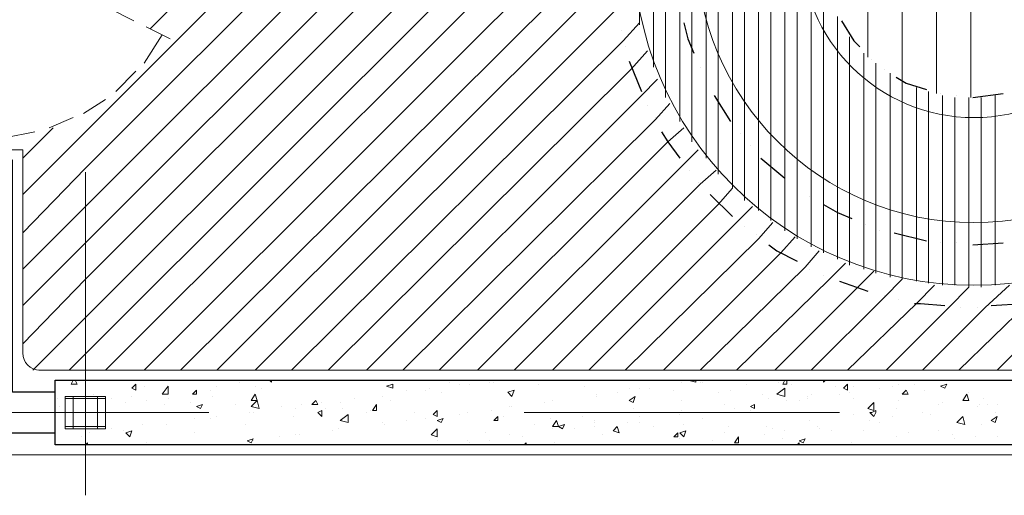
# Model space of a CAD drawing. Header units: metres. Extents: x 5.7 to 89.8, y 4 to 63.5.
# Tile 20 of 45: x 49.3 to 54, y 19.8 to 22.1. Entities that reach past the tile are written whole.
import ezdxf

# ---------------------------------------------------------------- set-up
doc = ezdxf.new("R2010")
doc.units = ezdxf.units.M
doc.header["$MEASUREMENT"] = 0
for name, color, linetype in [('PDF10_ax', 7, 'Continuous'), ('PDF10_column', 7, 'Continuous'), ('PDF10_halozen', 7, 'Continuous'), ('PDF10_hatch-plan', 7, 'Continuous'), ('PDF10_khatchin', 7, 'Continuous'), ('PDF10_Layer5', 7, 'Continuous'), ('PDF10_saghf kazeb', 7, 'Continuous'), ('PDF10_shear wall', 7, 'Continuous'), ('PDF10_wall', 7, 'Continuous')]:
    doc.layers.add(name, color=color, linetype=linetype)

msp = doc.modelspace()

# ---------------------------------------------------------------- linework, layer by layer
at = {"layer": 'PDF10_ax', "lineweight": 9}
for points in [[(49.5846, 21.3588), (49.5846, 19.8178)], [(48.6697, 20.2127), (50.1721, 20.2127)], [(50.9234, 20.2127), (50.9234, 20.2127)], [(51.6746, 20.2127), (53.1771, 20.2127)], [(53.9187, 20.2127), (53.9187, 20.2127)]]:
    msp.add_lwpolyline(points, dxfattribs=at)
at = {"layer": 'PDF10_column', "lineweight": 18}
for points in [[(49.4883, 20.2897), (49.6809, 20.2897), (49.6809, 20.1356), (49.4883, 20.1356)], [(49.5268, 20.1453), (49.4883, 20.1453), (49.5654, 20.1453), (49.5268, 20.1453), (49.5268, 20.2801), (49.5654, 20.2801), (49.4883, 20.2801), (49.5268, 20.2801)], [(49.6424, 20.2801), (49.5268, 20.2801), (49.5268, 20.2897), (49.6424, 20.2897)], [(49.6424, 20.1453), (49.6039, 20.1453), (49.6809, 20.1453), (49.6424, 20.1453), (49.6424, 20.2801), (49.6809, 20.2801), (49.6039, 20.2801), (49.6424, 20.2801)], [(49.6424, 20.1356), (49.5268, 20.1356), (49.5268, 20.1453), (49.6424, 20.1453)]]:
    msp.add_lwpolyline(points, close=True, dxfattribs=at)
at = {"layer": 'PDF10_halozen', "lineweight": 25}
for points in [[(52.4355, 22.0715), (52.4547, 21.9945), (52.4836, 21.927)], [(53.1867, 22.0811), (53.2445, 21.9848), (53.2734, 21.9559)], [(52.1369, 22.033), (52.1369, 22.033)], [(52.1562, 21.9559), (52.1562, 21.9559)], [(52.1754, 21.8885), (52.2332, 21.744)], [(52.5125, 21.8596), (52.5125, 21.8596)], [(53.3312, 21.8981), (53.3312, 21.8981)], [(53.389, 21.85), (53.389, 21.85)], [(53.4467, 21.8115), (53.4949, 21.7826), (53.5912, 21.7537)], [(52.5414, 21.7922), (52.5414, 21.7922)], [(52.5799, 21.7248), (52.657, 21.5996)], [(53.6586, 21.7344), (53.6586, 21.7344)], [(53.7357, 21.7248), (53.7357, 21.7248)], [(53.8127, 21.7151), (53.9572, 21.7344)], [(52.2621, 21.6766), (52.2621, 21.6766)], [(52.3006, 21.6188), (52.3006, 21.6188)], [(52.3295, 21.5514), (52.3584, 21.5033), (52.4162, 21.4262)], [(52.7051, 21.5418), (52.7051, 21.5418)], [(52.7533, 21.484), (52.7533, 21.484)], [(52.8014, 21.4262), (52.917, 21.3299)], [(52.4644, 21.3684), (52.4644, 21.3684)], [(52.5029, 21.3106), (52.5029, 21.3106)], [(52.5607, 21.2528), (52.6666, 21.1469)], [(52.9748, 21.2817), (52.9748, 21.2817)], [(53.0326, 21.2432), (53.0326, 21.2432)], [(53.1, 21.2047), (53.1674, 21.1662), (53.2349, 21.1373)], [(53.3023, 21.1084), (53.3023, 21.1084)], [(52.7244, 21.0987), (52.7244, 21.0987)], [(52.7822, 21.0602), (52.7822, 21.0602)], [(53.3697, 21.0795), (53.3697, 21.0795)], [(53.4371, 21.0699), (53.5912, 21.0313)], [(53.6586, 21.0217), (53.6586, 21.0217)], [(53.7357, 21.0217), (53.7357, 21.0217)], [(53.8127, 21.0121), (53.9572, 21.0217)], [(52.84, 21.0121), (52.8785, 20.9832), (52.9748, 20.935)], [(53.0326, 20.8965), (53.0326, 20.8965)], [(53.1, 20.8676), (53.1, 20.8676)], [(53.1771, 20.8387), (53.3119, 20.7906)], [(53.389, 20.7713), (53.389, 20.7713)], [(53.4564, 20.752), (53.4564, 20.752)], [(53.5334, 20.7328), (53.5623, 20.7328), (53.6779, 20.7231)], [(53.8994, 20.7231), (54.0535, 20.7328)], [(53.7549, 20.7135), (53.7549, 20.7135)], [(53.832, 20.7135), (53.832, 20.7135)]]:
    msp.add_lwpolyline(points, dxfattribs=at)
at = {"layer": 'PDF10_hatch-plan', "lineweight": 18}
for points in [[(49.2861, 21.2528), (49.5846, 21.5514), (52.6473, 24.6141)], [(49.2861, 21.0699), (49.5846, 21.3781), (52.8207, 24.6141)], [(49.2861, 20.8965), (49.5846, 21.1951), (53.0037, 24.6141)], [(49.2861, 20.7231), (49.5846, 21.0217), (53.1771, 24.6141)], [(49.2861, 20.5401), (49.5846, 20.8483), (53.3504, 24.6141)], [(49.3342, 20.4149), (49.5846, 20.6653), (53.5334, 24.6141)], [(53.0422, 20.4149), (53.389, 20.7617), (53.4756, 20.8483), (53.4756, 21.0506), (53.4756, 21.1565), (53.4756, 21.6863), (53.4756, 21.7922), (53.4756, 23.0828), (53.4756, 23.1887), (53.4756, 23.7184), (53.4756, 23.8244), (53.4756, 24.0266), (53.6008, 24.1518), (54.0631, 24.6141)], [(52.9748, 21.041), (52.9748, 21.2817), (52.9748, 21.4069), (52.9748, 23.468), (52.9748, 23.5932), (52.9748, 23.834)], [(53.0422, 21.0024), (53.0422, 21.2336), (53.0422, 21.3588), (53.0422, 22.1389), (53.0422, 22.7361), (53.0422, 23.5162), (53.0422, 23.6414), (53.0422, 23.8725)], [(52.917, 21.0795), (52.917, 21.3299), (52.917, 21.4551), (52.917, 23.4199), (52.917, 23.5451), (52.917, 23.7955)], [(52.8496, 21.1276), (52.8496, 21.3781), (52.8496, 21.5225), (52.8496, 23.3524), (52.8496, 23.4969), (52.8496, 23.7473)], [(52.7918, 21.1758), (52.7918, 21.4455), (52.7918, 21.5899), (52.7918, 23.285), (52.7918, 23.4295), (52.7918, 23.6992)], [(52.7244, 21.224), (52.7244, 21.5129), (52.7244, 21.6766), (52.7244, 23.208), (52.7244, 23.3621), (52.7244, 23.651)], [(51.8094, 20.4149), (52.5992, 21.2047), (52.6666, 21.2817), (52.6666, 21.5899), (52.6666, 21.7729), (52.6666, 23.102), (52.6666, 23.285), (52.6666, 23.5932)], [(49.8928, 22.0426), (51.4242, 23.5643)], [(52.5992, 21.3492), (52.5992, 21.6766), (52.5992, 21.8885), (52.5992, 22.9865), (52.5992, 23.1984), (52.5992, 23.5258)], [(49.5076, 20.4149), (49.5846, 20.492), (52.2332, 23.1406), (52.5221, 23.4199)], [(52.5414, 21.4262), (52.5414, 21.7922), (52.5414, 22.0522), (52.5414, 22.8227), (52.5414, 23.0828), (52.5414, 23.4488)], [(52.474, 21.5033), (52.474, 21.927), (52.474, 22.9479), (52.474, 23.3717)], [(52.4162, 21.5996), (52.4162, 22.1389), (52.4162, 22.7361), (52.4162, 23.2754)], [(52.3488, 21.7151), (52.3488, 23.1598)], [(53.6394, 21.7344), (53.6394, 23.1406)], [(53.8031, 21.7151), (53.8031, 23.1598)], [(49.6809, 20.4149), (52.1369, 22.8709), (52.291, 23.025)], [(52.291, 21.8596), (52.291, 23.0154)], [(53.3119, 21.9078), (53.3119, 22.9672)], [(52.2236, 22.0619), (52.2236, 22.8131)], [(49.8639, 20.4149), (52.0984, 22.6494), (52.2236, 22.7746)], [(50.0373, 20.4149), (52.0887, 22.4567), (52.1851, 22.5627)], [(50.2107, 20.4149), (52.0887, 22.293), (52.1851, 22.3797)], [(53.1, 20.9735), (53.1, 21.2047), (53.1, 21.3203), (53.1, 22.0137), (53.1, 22.2738)], [(50.3936, 20.4149), (52.108, 22.1293), (52.1947, 22.2256)], [(53.1674, 20.9446), (53.1674, 21.1662), (53.1674, 21.2817), (53.1674, 21.9174), (53.1674, 22.1004)], [(50.567, 20.4149), (52.1465, 21.9848), (52.2236, 22.0715)], [(53.2252, 20.9158), (53.2252, 21.1373), (53.2252, 21.2432), (53.2252, 21.85), (53.2252, 22.0041)], [(50.7404, 20.4149), (52.1851, 21.85), (52.2621, 21.9367)], [(53.2926, 20.8965), (53.2926, 21.1084), (53.2926, 21.2143), (53.2926, 21.7922), (53.2926, 21.927)], [(53.3504, 20.8772), (53.3504, 21.0891), (53.3504, 21.1951), (53.3504, 21.7537), (53.3504, 21.8789)], [(53.4178, 20.858), (53.4178, 21.0699), (53.4178, 21.1758), (53.4178, 21.7151), (53.4178, 21.8307)], [(50.9234, 20.4149), (52.2332, 21.7248), (52.3103, 21.8018)], [(53.5431, 20.8387), (53.5431, 21.041), (53.5431, 21.1373), (53.5431, 21.6574), (53.5431, 21.7633)], [(53.6008, 20.8291), (53.6008, 21.0313), (53.6008, 21.1276), (53.6008, 21.6381), (53.6008, 21.744)], [(53.6683, 20.8194), (53.6683, 21.0217), (53.6683, 21.118), (53.6683, 21.6285), (53.6683, 21.7248)], [(53.9187, 20.8194), (53.9187, 21.0121), (53.9187, 21.118), (53.9187, 21.6188), (53.9187, 21.7248)], [(51.0967, 20.4149), (52.3006, 21.6092), (52.368, 21.6863)], [(53.3986, 20.4149), (53.6972, 20.7135), (53.7935, 20.8098), (53.7935, 21.0121), (53.7935, 21.1084), (53.7935, 21.6092), (53.7935, 21.7151)], [(53.726, 20.8194), (53.726, 21.0121), (53.726, 21.118), (53.726, 21.6188), (53.726, 21.7151)], [(53.8512, 20.8098), (53.8512, 21.0121), (53.8512, 21.118), (53.8512, 21.6092), (53.8512, 21.7151)], [(49.2861, 21.4262), (49.4305, 21.5707)], [(51.2701, 20.4149), (52.3584, 21.5033), (52.4355, 21.5707)], [(51.4531, 20.4149), (52.4355, 21.3973), (52.5029, 21.4647)], [(51.6264, 20.4149), (52.5125, 21.301), (52.5896, 21.3684)], [(51.9828, 20.4149), (52.6955, 21.1276), (52.7629, 21.1951)], [(52.1562, 20.4149), (52.7918, 21.041), (52.8592, 21.118)], [(52.3392, 20.4149), (52.8978, 20.9735), (52.9652, 21.0506)], [(52.5125, 20.4149), (53.0133, 20.9061), (53.0808, 20.9832)], [(52.6859, 20.4149), (53.1289, 20.8483), (53.206, 20.9254)], [(53.9283, 20.4149), (54.2943, 20.7809), (54.4676, 20.9543)], [(52.8689, 20.4149), (53.2541, 20.8002), (53.3408, 20.8869)], [(53.7453, 20.4149), (54.0728, 20.7328), (54.198, 20.858)], [(53.2156, 20.4149), (53.5431, 20.7328), (53.6297, 20.8194)], [(53.5719, 20.4149), (53.8705, 20.7135), (53.9861, 20.8194)], [(49.5365, 20.3668), (49.5461, 20.3475), (49.5172, 20.3475), (49.5268, 20.3668)], [(50.3166, 20.3571), (50.3166, 20.3571)], [(50.4611, 20.3668), (50.4707, 20.3571), (50.4707, 20.3668)], [(51.3182, 20.3571), (51.3182, 20.3571)], [(51.5109, 20.3571), (51.5109, 20.3571)], [(51.5301, 20.3571), (51.5301, 20.3571)], [(52.4258, 20.3571), (52.4258, 20.3571)], [(52.4547, 20.3668), (52.4547, 20.3668)], [(52.4547, 20.3668), (52.4933, 20.3571), (52.4933, 20.3668)], [(52.5125, 20.3571), (52.5125, 20.3571)], [(52.5221, 20.3571), (52.5221, 20.3571)], [(52.8881, 20.3571), (52.8881, 20.3571)], [(52.9267, 20.3668), (52.9267, 20.3475), (52.9074, 20.3475), (52.917, 20.3668)], [(53.1, 20.3668), (53.1, 20.3571), (53.1096, 20.3668)], [(53.4564, 20.3668), (53.4564, 20.3668)], [(49.8639, 20.3379), (49.8639, 20.3379)], [(50.1818, 20.3186), (50.1818, 20.3186)], [(50.2107, 20.3379), (50.2107, 20.3379)], [(50.3936, 20.3379), (50.3936, 20.3379)], [(50.4225, 20.3283), (50.4225, 20.3283)], [(51.116, 20.3186), (51.116, 20.3186)], [(51.2027, 20.3186), (51.2027, 20.3186)], [(51.2219, 20.3283), (51.2219, 20.3283)], [(51.3664, 20.3475), (51.3664, 20.3475)], [(51.4146, 20.3475), (51.4146, 20.3475)], [(51.742, 20.3475), (51.742, 20.3475)], [(51.9635, 20.3379), (51.9635, 20.3379)], [(52.1754, 20.3283), (52.1754, 20.3283)], [(52.2236, 20.3283), (52.2236, 20.3283)], [(52.2717, 20.3283), (52.2717, 20.3283)], [(52.3873, 20.3186), (52.3873, 20.3186)], [(52.657, 20.3186), (52.657, 20.3186)], [(52.734, 20.3475), (52.734, 20.3475)], [(52.9459, 20.3475), (52.9459, 20.3475)], [(53.1578, 20.3379), (53.1578, 20.3379)], [(53.2445, 20.3379), (53.2445, 20.3379)], [(53.3697, 20.3283), (53.3697, 20.3283)], [(53.4275, 20.3379), (53.4275, 20.3379)], [(53.4564, 20.3475), (53.4564, 20.3475)], [(53.5334, 20.3475), (53.5334, 20.3475)], [(53.5816, 20.3186), (53.5816, 20.3186)], [(49.4498, 20.2801), (49.4498, 20.2801)], [(49.6232, 20.2994), (49.6232, 20.2994)], [(49.7098, 20.2801), (49.7098, 20.2801)], [(49.8061, 20.2897), (49.8061, 20.2897)], [(49.8736, 20.2705), (49.8736, 20.2705)], [(49.9602, 20.309), (49.9602, 20.309)], [(49.9795, 20.2801), (49.9795, 20.2801)], [(50.1914, 20.2897), (50.1914, 20.2897)], [(50.8656, 20.2801), (50.8656, 20.2801)], [(51.0004, 20.2897), (51.0004, 20.2897)], [(51.0389, 20.2705), (51.0389, 20.2705)], [(51.2797, 20.309), (51.2797, 20.309)], [(51.8094, 20.2705), (51.8094, 20.2705)], [(52.0213, 20.2994), (52.0213, 20.2994)], [(52.0213, 20.2897), (52.0213, 20.2897)], [(52.1176, 20.309), (52.1176, 20.309)], [(52.4258, 20.2705), (52.4258, 20.2705)], [(52.5992, 20.309), (52.5992, 20.309)], [(52.8111, 20.2994), (52.8111, 20.2994)], [(52.84, 20.2801), (52.84, 20.2801)], [(52.9267, 20.2705), (52.9267, 20.2705)], [(52.9844, 20.2705), (52.9844, 20.2705)], [(53.023, 20.2897), (53.023, 20.2897)], [(53.023, 20.2801), (53.023, 20.2801)], [(53.0422, 20.2994), (53.0422, 20.2994)], [(53.1771, 20.2994), (53.1771, 20.2994)], [(53.2252, 20.309), (53.2252, 20.309)], [(53.2445, 20.2801), (53.2445, 20.2801)], [(53.4564, 20.2705), (53.4564, 20.2705)], [(53.7935, 20.309), (53.7935, 20.309)], [(53.8609, 20.2801), (53.8609, 20.2801)], [(49.4594, 20.2416), (49.4594, 20.2416)], [(49.7773, 20.2608), (49.7773, 20.2608)], [(49.9602, 20.2512), (49.9602, 20.2512)], [(50.0855, 20.2608), (50.0855, 20.2608)], [(50.2973, 20.2512), (50.2973, 20.2512)], [(50.5189, 20.2416), (50.5189, 20.2416)], [(50.5863, 20.2319), (50.5863, 20.2319)], [(50.6152, 20.2512), (50.6152, 20.2512)], [(50.7115, 20.2608), (50.7115, 20.2608)], [(50.7307, 20.2319), (50.7307, 20.2319)], [(50.7982, 20.2608), (50.7982, 20.2608)], [(50.8078, 20.2319), (50.8078, 20.2319)], [(50.9426, 20.2223), (50.9426, 20.2223)], [(51.5205, 20.2223), (51.5205, 20.2223)], [(51.6072, 20.2416), (51.6072, 20.2416)], [(51.6168, 20.2416), (51.6168, 20.2416)], [(51.7709, 20.2608), (51.7709, 20.2608)], [(52.1947, 20.2319), (52.1947, 20.2319)], [(52.4258, 20.2223), (52.4258, 20.2223)], [(52.6281, 20.2512), (52.6281, 20.2512)], [(52.6762, 20.2319), (52.6762, 20.2319)], [(52.7533, 20.2223), (52.7533, 20.2223)], [(53.4467, 20.2319), (53.4467, 20.2319)], [(53.649, 20.2512), (53.649, 20.2512)], [(53.6683, 20.2608), (53.6683, 20.2608)], [(53.832, 20.2416), (53.832, 20.2416)], [(53.8416, 20.2512), (53.8416, 20.2512)], [(53.8801, 20.2512), (53.8801, 20.2512)], [(53.9283, 20.2512), (53.9283, 20.2512)], [(49.7195, 20.2127), (49.7195, 20.2127)], [(50.1047, 20.1838), (50.1047, 20.1838)], [(50.1818, 20.1838), (50.1818, 20.1838)], [(50.2107, 20.1934), (50.2107, 20.1934)], [(50.3648, 20.2127), (50.3648, 20.2127)], [(50.384, 20.2127), (50.384, 20.2127)], [(50.5766, 20.1934), (50.5766, 20.1934)], [(50.6922, 20.2127), (50.6922, 20.2127)], [(51.116, 20.1742), (51.116, 20.1742)], [(51.1545, 20.2127), (51.1545, 20.2127)], [(51.2027, 20.1838), (51.2027, 20.1838)], [(51.2605, 20.1934), (51.2605, 20.1934)], [(51.3664, 20.203), (51.3664, 20.203)], [(51.4049, 20.2127), (51.4049, 20.2127)], [(51.5783, 20.1934), (51.5783, 20.1934)], [(51.7998, 20.1838), (51.7998, 20.1838)], [(51.9539, 20.1934), (51.9539, 20.1934)], [(52.0117, 20.1742), (52.0117, 20.1742)], [(52.2236, 20.1934), (52.2236, 20.1934)], [(52.4162, 20.203), (52.4162, 20.203)], [(52.5221, 20.2127), (52.5221, 20.2127)], [(52.5221, 20.1838), (52.5221, 20.1838)], [(53.0326, 20.1742), (53.0326, 20.1742)], [(53.2445, 20.203), (53.2445, 20.203)], [(53.3215, 20.1742), (53.3215, 20.1742)], [(53.4275, 20.1934), (53.4275, 20.1934)], [(53.5719, 20.2127), (53.5719, 20.2127)], [(53.6105, 20.203), (53.6105, 20.203)], [(49.7098, 20.1356), (49.7098, 20.1356)], [(49.7676, 20.126), (49.7676, 20.126)], [(49.8543, 20.1549), (49.8543, 20.1549)], [(49.9699, 20.1549), (49.9699, 20.1549)], [(50.3455, 20.1549), (50.3455, 20.1549)], [(50.7596, 20.126), (50.7596, 20.126)], [(50.7885, 20.1356), (50.7885, 20.1356)], [(51.0004, 20.1645), (51.0004, 20.1645)], [(51.01, 20.1549), (51.01, 20.1549)], [(51.7228, 20.1549), (51.7228, 20.1549)], [(51.8094, 20.1356), (51.8094, 20.1356)], [(51.9154, 20.1356), (51.9154, 20.1356)], [(52.0117, 20.1645), (52.0117, 20.1645)], [(52.0117, 20.1453), (52.0117, 20.1453)], [(52.1658, 20.1645), (52.1658, 20.1645)], [(52.2236, 20.1645), (52.2236, 20.1645)], [(52.291, 20.1453), (52.291, 20.1453)], [(52.4355, 20.1549), (52.4355, 20.1549)], [(52.6473, 20.1453), (52.6473, 20.1453)], [(52.8303, 20.1453), (52.8303, 20.1453)], [(52.8592, 20.1356), (52.8592, 20.1356)], [(52.917, 20.126), (52.917, 20.126)], [(53.0711, 20.1453), (53.0711, 20.1453)], [(53.0808, 20.1356), (53.0808, 20.1356)], [(53.1385, 20.126), (53.1385, 20.126)], [(53.2926, 20.126), (53.2926, 20.126)], [(53.3697, 20.1645), (53.3697, 20.1645)], [(53.649, 20.126), (53.649, 20.126)], [(53.8512, 20.1549), (53.8512, 20.1549)], [(49.5654, 20.0971), (49.5654, 20.0971)], [(49.6039, 20.1164), (49.6039, 20.1164)], [(50.1047, 20.1164), (50.1047, 20.1164)], [(50.384, 20.0778), (50.384, 20.0778)], [(50.5092, 20.0971), (50.5092, 20.0971)], [(50.5863, 20.1067), (50.5863, 20.1067)], [(50.6055, 20.1067), (50.6055, 20.1067)], [(51.2605, 20.0778), (51.2605, 20.0778)], [(51.4049, 20.0778), (51.4049, 20.0778)], [(51.4916, 20.1164), (51.4916, 20.1164)], [(51.5109, 20.0778), (51.5109, 20.0778)], [(51.6072, 20.1067), (51.6072, 20.1067)], [(51.665, 20.0971), (51.665, 20.0971)], [(52.0502, 20.1067), (52.0502, 20.1067)], [(52.4162, 20.0875), (52.4162, 20.0875)], [(52.5703, 20.0778), (52.5703, 20.0778)], [(52.6281, 20.1164), (52.6281, 20.1164)], [(52.8207, 20.1067), (52.8207, 20.1067)], [(52.9074, 20.0875), (52.9074, 20.0875)], [(53.4467, 20.0971), (53.4467, 20.0971)], [(53.5045, 20.1164), (53.5045, 20.1164)], [(53.7164, 20.1067), (53.7164, 20.1067)], [(53.726, 20.0875), (53.726, 20.0875)], [(53.8224, 20.0971), (53.8224, 20.0971)], [(53.9283, 20.0971), (53.9283, 20.0971)], [(49.5846, 20.0586), (49.5943, 20.0682), (49.5943, 20.0586)], [(49.5846, 20.0682), (49.5846, 20.0682)], [(49.8736, 20.0682), (49.8736, 20.0682)], [(51.4146, 20.0682), (51.4146, 20.0682)], [(51.6746, 20.0586), (51.6842, 20.0682), (51.6842, 20.0586)], [(51.8191, 20.0682), (51.8191, 20.0682)], [(52.9748, 20.0586), (52.9844, 20.0682), (52.9844, 20.0586)], [(53.2349, 20.0682), (53.2349, 20.0682)]]:
    msp.add_lwpolyline(points, dxfattribs=at)
for points in [[(49.8254, 20.3475), (49.8254, 20.3186), (49.8061, 20.3283)], [(49.9795, 20.2994), (49.9506, 20.2994), (49.9795, 20.3379)], [(50.1143, 20.3186), (50.1143, 20.2994), (50.0951, 20.2994)], [(51.0486, 20.3475), (51.0486, 20.3283), (51.0197, 20.3379)], [(51.6264, 20.3186), (51.6168, 20.2897), (51.5975, 20.309)], [(52.917, 20.2897), (52.8785, 20.2994), (52.917, 20.3283)], [(53.2156, 20.3475), (53.2156, 20.3186), (53.1963, 20.3283)], [(53.4949, 20.3186), (53.5045, 20.2994), (53.4756, 20.2994)], [(53.6875, 20.3475), (53.6779, 20.3283), (53.6586, 20.3379)], [(50.3936, 20.2994), (50.4033, 20.2705), (50.3744, 20.2705)], [(50.4129, 20.2319), (50.3744, 20.2416), (50.4033, 20.2705)], [(50.6826, 20.2705), (50.6922, 20.2512), (50.6633, 20.2512)], [(52.2043, 20.2897), (52.1947, 20.2608), (52.1754, 20.2705)], [(53.7838, 20.2994), (53.7935, 20.2705), (53.7646, 20.2705)], [(50.1432, 20.2512), (50.1336, 20.2319), (50.1143, 20.2416)], [(50.7115, 20.2223), (50.7115, 20.2127), (50.7115, 20.1934), (50.6922, 20.2127)], [(50.9715, 20.2512), (50.9715, 20.2223), (50.9523, 20.2223)], [(51.2605, 20.2223), (51.2605, 20.2127), (51.2605, 20.1934), (51.2412, 20.203), (51.2508, 20.2127)], [(52.7726, 20.2512), (52.7726, 20.2319), (52.7533, 20.2416)], [(53.3408, 20.2223), (53.3119, 20.2319), (53.3408, 20.2608)], [(53.3504, 20.2223), (53.3504, 20.2127), (53.3408, 20.1934), (53.3215, 20.2127), (53.3312, 20.2127)], [(50.8367, 20.1645), (50.7982, 20.1742), (50.8367, 20.203)], [(51.2894, 20.1838), (51.2797, 20.1645), (51.2605, 20.1742)], [(51.5494, 20.1934), (51.5494, 20.1742), (51.5301, 20.1742)], [(51.8287, 20.1742), (51.8383, 20.1453), (51.8094, 20.1453)], [(53.7742, 20.1549), (53.7357, 20.1645), (53.7646, 20.1934)], [(53.9283, 20.1934), (53.9187, 20.1645), (53.8994, 20.1742)], [(49.8061, 20.126), (49.7965, 20.0971), (49.7773, 20.1164)], [(51.2605, 20.0971), (51.2316, 20.1067), (51.2605, 20.1356)], [(51.8672, 20.1549), (51.8576, 20.1356), (51.8383, 20.1453)], [(52.1176, 20.1453), (52.1273, 20.1164), (52.0984, 20.126)], [(52.4451, 20.126), (52.4355, 20.0971), (52.4162, 20.1164)], [(50.384, 20.0875), (50.3744, 20.0682), (50.3551, 20.0778)], [(52.4066, 20.1164), (52.4066, 20.0971), (52.3873, 20.0971)], [(52.6955, 20.0971), (52.6955, 20.0682), (52.6762, 20.0682)], [(53.0133, 20.0875), (53.0037, 20.0682), (52.9844, 20.0778)]]:
    msp.add_lwpolyline(points, close=True, dxfattribs=at)
at = {"layer": 'PDF10_khatchin', "lineweight": 18}
for points in [[(49.7002, 22.1389), (49.8158, 22.0811)], [(49.8736, 22.0522), (49.9891, 21.9945)], [(49.8639, 21.8789), (49.9506, 22.0137)], [(49.7291, 21.744), (49.8254, 21.8404)], [(49.575, 21.6381), (49.6809, 21.7055)], [(49.4113, 21.5707), (49.5268, 21.6188)], [(49.1994, 21.5225), (49.3438, 21.5514)]]:
    msp.add_lwpolyline(points, dxfattribs=at)
at = {"layer": 'PDF10_Layer5', "lineweight": 13}
for points in [[(55.4982, 35.4107), (63.781, 35.4107), (63.781, 35.5167), (64.0892, 35.5167), (64.0892, 31.0093), (56.2302, 31.0093), (56.2302, 20.0104), (44.8364, 20.0104), (44.8364, 24.6141), (43.7385, 24.6141), (43.7385, 24.5371), (43.4303, 24.5371), (43.4303, 24.6141), (42.9391, 24.6141), (42.9391, 20.3668), (43.8348, 20.3668), (43.8348, 20.0586), (23.4841, 20.0586)], [(49.2861, 20.492), (49.2861, 21.4647), (49.0838, 21.4647), (49.0838, 20.4438)], [(49.3631, 20.4149), (55.6812, 20.4149)]]:
    msp.add_lwpolyline(points, dxfattribs=at)
msp.add_arc((49.3679, 20.4968), 0.0819, 180, 270, dxfattribs=at)
at = {"layer": 'PDF10_saghf kazeb', "lineweight": 18}
for radius in [1.6229, 1.3243, 0.8235]:
    msp.add_circle((53.8175, 22.4423), radius, dxfattribs=at)
at = {"layer": 'PDF10_shear wall', "lineweight": 30}
msp.add_lwpolyline([(56.182, 24.7875), (56.182, 20.0586), (49.4402, 20.0586), (49.4402, 20.3668), (55.8834, 20.3668), (55.8834, 24.7875)], close=True, dxfattribs=at)
at = {"layer": 'PDF10_wall', "lineweight": 30}
msp.add_lwpolyline([(49.4402, 20.309), (49.2379, 20.309), (49.2379, 21.4166), (49.132, 21.4166), (49.132, 20.309), (44.9809, 20.309), (44.9809, 22.5145), (49.4305, 22.5145), (49.4305, 22.6108), (44.9809, 22.6108), (44.9809, 24.6623), (46.1848, 24.6623), (46.1848, 24.7586), (43.6807, 24.7586), (43.6807, 24.6623), (44.8846, 24.6623), (44.8846, 20.1164), (49.4402, 20.1164)], dxfattribs=at)

doc.saveas('drawing.dxf')
